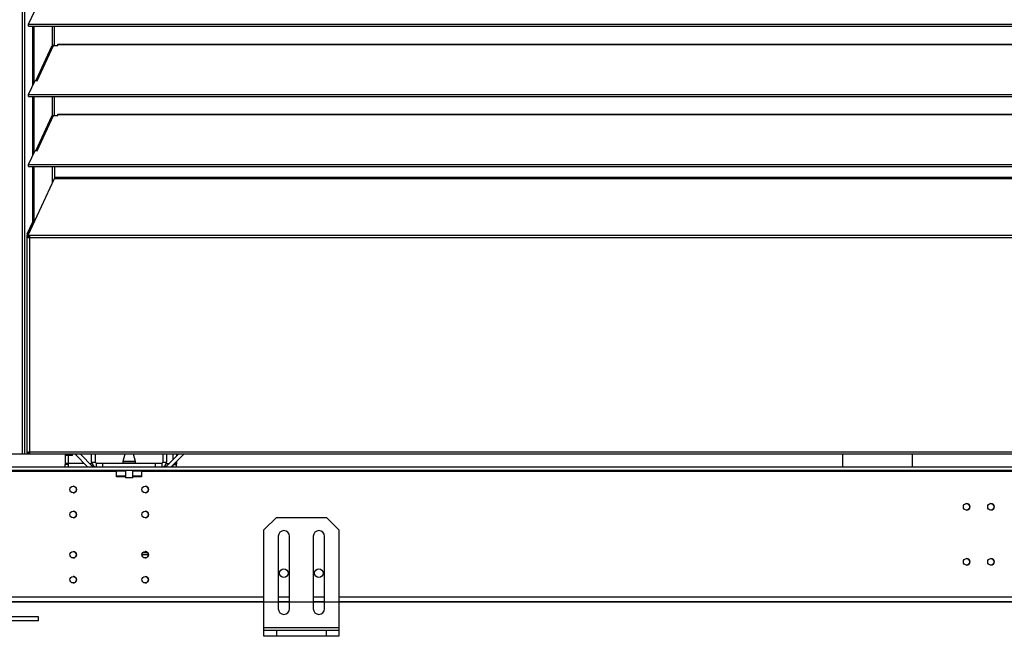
# Model space of a CAD drawing. Header units: millimetres. Extents: x 0 to 39823, y 0 to 11880.
# Tile 67 of 83: x 33558 to 34345, y 8747 to 9240. Entities that reach past the tile are written whole.
import ezdxf

# ---------------------------------------------------------------- set-up
doc = ezdxf.new("R2010")
doc.units = ezdxf.units.MM
doc.header["$PDSIZE"] = -1
doc.layers.add('DIMENZIJE', color=4, linetype='Continuous')
doc.styles.add('SLDTEXTSTYLE6', font='txt')
doc.dimstyles.new('SLDDIMSTYLE0', dxfattribs={"dimtxt": 3, "dimasz": 3.414889, "dimexe": 0, "dimexo": 0.0625, "dimgap": 0.75, "dimtad": 1, "dimdec": 0, "dimlfac": 20, "dimrnd": 1e-09, "dimzin": 12, "dimdsep": 46, "dimtxsty": 'SLDTEXTSTYLE6', "dimsah": 1, "dimcen": 0.09, "dimadec": 0, "dimazin": 3, "dimtfac": 1, "dimtdec": 0, "dimtofl": 0, "dimtmove": 0, "dimatfit": 3, "dimfxl": 1, "dimfrac": 2, "dimtolj": 1, "dimtzin": 12, "dimarcsym": 0})

# ---------------------------------------------------------------- blocks, each defined once
blk = doc.blocks.new('*D11')
at = {"layer": 'Defpoints', "color": 0, "ltscale": 20, "transparency": 16777216}
for p in [(35131.73, 10467.85), (30473.73, 8774.07), (37077.78, 8774.07)]:
    blk.add_point(p, dxfattribs=at)
at = {"layer": 'DIMENZIJE', "color": 0, "lineweight": -2, "ltscale": 20, "transparency": 16777216}
for p, q in [((35132.98, 10467.85), (37077.78, 10467.85)), ((37077.78, 10399.55), (37077.78, 8842.37)), ((30474.98, 8774.07), (37077.78, 8774.07))]:
    blk.add_line(p, q, dxfattribs=at)
at = {"layer": 'DIMENZIJE', "color": 0, "ltscale": 20, "transparency": 16777216}
for points in [[(37066.4, 10399.55), (37089.16, 10399.55), (37077.78, 10467.85)], [(37066.4, 8842.37), (37089.16, 8842.37), (37077.78, 8774.07)]]:
    blk.add_solid(points, dxfattribs=at)
at = {"layer": 'DIMENZIJE', "color": 0, "ltscale": 20, "transparency": 16777216, "insert": (37001.06, 9579.97), "char_height": 60, "attachment_point": 2, "rotation": 90, "style": 'SLDTEXTSTYLE6'}
blk.add_mtext('\\A1;1694', dxfattribs=at)

msp = doc.modelspace()

# ---------------------------------------------------------------- linework, layer by layer
at = {"color": 7, "linetype": 'Continuous', "lineweight": 25, "ltscale": 20}
for p, q in [((33561.46, 10452.25), (33561.46, 8892.07)), ((33559.75, 10447.38), (33559.75, 8892.07)), ((33564.8, 9235.94), (33570.03, 9247.13)), ((33564.8, 9235.94), (35125.65, 9235.94)), ((33564.8, 9234.31), (33564.8, 9235.94)), ((33564.8, 9234.31), (35125.65, 9234.31)), ((33568.21, 9187.16), (33568.21, 9234.31)), ((33569.17, 9189.19), (33569.17, 9234.31)), ((33583.98, 9218.92), (33583.98, 9234.31)), ((33585.46, 9219.06), (33585.46, 9234.31)), ((33583.18, 9218.18), (33570.47, 9190.97)), ((33571.55, 9190.81), (33584.75, 9219.06)), ((33584.75, 9219.06), (33588.23, 9219.06)), ((33588.23, 9219.06), (33588.23, 9220.16)), ((33588.23, 9220.16), (35102.23, 9220.16)), ((33588.23, 9219.87), (35102.23, 9219.87)), ((33564.8, 9179.85), (33570.03, 9191.04)), ((33570.03, 9191.04), (33571.55, 9190.81)), ((33564.8, 9179.85), (35125.65, 9179.85)), ((33564.8, 9178.22), (33564.8, 9179.85)), ((33564.8, 9178.22), (35125.65, 9178.22)), ((33568.21, 9131.07), (33568.21, 9178.22)), ((33569.17, 9133.1), (33569.17, 9178.22)), ((33583.98, 9162.83), (33583.98, 9178.22)), ((33585.46, 9162.97), (33585.46, 9178.22)), ((33583.18, 9162.09), (33570.47, 9134.88)), ((33571.55, 9134.72), (33584.75, 9162.97)), ((33584.75, 9162.97), (33588.23, 9162.97)), ((33588.23, 9162.97), (33588.23, 9164.07)), ((33588.23, 9164.07), (35102.23, 9164.07)), ((33588.23, 9163.78), (35102.23, 9163.78)), ((33564.8, 9123.76), (33570.03, 9134.95)), ((33570.03, 9134.95), (33571.55, 9134.72)), ((33564.8, 9123.76), (35125.65, 9123.76)), ((33564.8, 9122.13), (33564.8, 9123.76)), ((33564.8, 9122.13), (35125.65, 9122.13)), ((33568.21, 9077.97), (33568.21, 9122.13)), ((33569.17, 9077.97), (33569.17, 9122.13)), ((33583.98, 9109.32), (33583.98, 9122.13)), ((33585.46, 9122.13), (33585.46, 9112.52)), ((33564.68, 9067.74), (33585.46, 9112.52)), ((35104.99, 9113.34), (33585.46, 9113.34)), ((33585.46, 9112.52), (35104.99, 9112.52)), ((33563.72, 9068.27), (33568.21, 9077.97)), ((33564.67, 9068.27), (33569.17, 9077.97)), ((33568.21, 9077.97), (33569.17, 9077.97)), ((33563.48, 9066.08), (33563.48, 8893.32)), ((33563.48, 9066.08), (33564.48, 9066.08)), ((33563.58, 9067.44), (33564.53, 9067.44)), ((33563.58, 9066.29), (33563.58, 9067.44)), ((33564.53, 9066.29), (33563.58, 9066.29)), ((33564.67, 9068.27), (33563.72, 9068.27)), ((33563.75, 9065.38), (35126.71, 9065.38)), ((33564.53, 9067.44), (33564.53, 9065.65)), ((33564.65, 9067.59), (33564.65, 9066.77)), ((33565.48, 9065.38), (33565.48, 8892.07)), ((35124.84, 9067.02), (33565.62, 9067.02)), ((36755.73, 8892.07), (30309.73, 8892.07)), ((33565.48, 8893.17), (33563.58, 8893.17)), ((33563.58, 8893.07), (33563.58, 8892.07)), ((33565.48, 8893.07), (33563.58, 8893.07)), ((33564.53, 8893.46), (33564.53, 8893.17)), ((33565.48, 8894.07), (35124.98, 8894.07)), ((33594.03, 8892.07), (33594.03, 8884.32)), ((33596.03, 8892.07), (33596.03, 8891.07)), ((33600.03, 8891.07), (33600.03, 8892.07)), ((33612.02, 8882.07), (33602.02, 8892.07)), ((33615.97, 8882.37), (33606.26, 8892.07)), ((33615.23, 8885.87), (33615.23, 8892.07)), ((33618.23, 8885.87), (33618.23, 8892.07)), ((33641.76, 8892.07), (33640.24, 8886.4)), ((33650.23, 8886.4), (33648.71, 8892.07)), ((33672.23, 8892.07), (33672.23, 8885.87)), ((33684.59, 8892.07), (33674.89, 8882.37)), ((33675.23, 8892.07), (33675.23, 8885.87)), ((33688.84, 8892.07), (33678.84, 8882.07)), ((33680.23, 8892.07), (33680.23, 8887.71)), ((33683.03, 8892.07), (33683.03, 8890.51)), ((33600.03, 8891.07), (33594.03, 8891.07)), ((33609.22, 8884.87), (33594.03, 8884.87)), ((33596.03, 8884.32), (33594.03, 8884.32)), ((33594.03, 8882.07), (33594.03, 8884.07)), ((33596.83, 8884.07), (33594.03, 8884.07)), ((33596.03, 8884.87), (33596.03, 8884.32)), ((33596.83, 8882.07), (33596.83, 8891.07)), ((33613.46, 8884.87), (33615.36, 8884.87)), ((33615.23, 8885.87), (33618.23, 8885.87)), ((33619.03, 8882.07), (33619.03, 8885.07)), ((33619.03, 8885.07), (33671.43, 8885.07)), ((33624.03, 8885.07), (33624.03, 8882.07)), ((33640.23, 8886.35), (33640.23, 8885.07)), ((33650.23, 8886.35), (33640.23, 8886.35)), ((33640.24, 8886.4), (33650.23, 8886.4)), ((33650.23, 8885.07), (33650.23, 8886.35)), ((33666.43, 8882.07), (33666.43, 8885.07)), ((33671.43, 8885.07), (33671.43, 8882.07)), ((33672.23, 8885.87), (33675.23, 8885.87)), ((33675.09, 8884.87), (33677.39, 8884.87)), ((33680.84, 8884.07), (33683.03, 8884.07)), ((33681.09, 8884.32), (33683.03, 8884.32)), ((33683.03, 8884.87), (33681.64, 8884.87)), ((33683.03, 8886.27), (33683.03, 8884.32)), ((33683.03, 8882.07), (33683.03, 8884.07)), ((33532.98, 8882.07), (35157.49, 8882.07)), ((35157.49, 8879.07), (33532.98, 8879.07)), ((33635.23, 8878.27), (33532.98, 8878.27)), ((33615.97, 8882.37), (33615.68, 8882.07)), ((33635.23, 8874.07), (33635.23, 8879.07)), ((33642.23, 8878.57), (33635.23, 8878.57)), ((33642.23, 8879.07), (33642.23, 8873.57)), ((33648.23, 8873.57), (33648.23, 8879.07)), ((33655.23, 8878.57), (33648.23, 8878.57)), ((33655.23, 8879.07), (33655.23, 8874.07)), ((35035.23, 8878.27), (33655.23, 8878.27)), ((33674.89, 8882.37), (33675.18, 8882.07)), ((33680.23, 8883.47), (33680.23, 8882.07)), ((33642.23, 8874.57), (33635.23, 8874.57)), ((33642.23, 8874.07), (33635.23, 8874.07)), ((33642.23, 8873.57), (33648.23, 8873.57)), ((33648.03, 8873.37), (33642.43, 8873.37)), ((33655.23, 8874.57), (33648.23, 8874.57)), ((33655.23, 8874.07), (33648.23, 8874.07)), ((34316.08, 8852.47), (34314.08, 8852.47)), ((34335.53, 8852.47), (34333.53, 8852.47)), ((33762.98, 8841.57), (33752.98, 8831.57)), ((33762.98, 8841.57), (33802.98, 8841.57)), ((33812.98, 8831.57), (33802.98, 8841.57)), ((33752.98, 8746.57), (33752.98, 8831.57)), ((33812.98, 8831.57), (33812.98, 8746.57)), ((33764.48, 8826.57), (33764.48, 8768.57)), ((33773.48, 8768.57), (33773.48, 8826.57)), ((33792.48, 8826.57), (33792.48, 8768.57)), ((33801.48, 8768.57), (33801.48, 8826.57)), ((33660.14, 8813.27), (33655.82, 8813.27)), ((33660.57, 8811.67), (33655.39, 8811.67)), ((33752.98, 8777.87), (33532.98, 8777.87)), ((33752.98, 8774.07), (33532.98, 8774.07)), ((33773.48, 8777.87), (33764.48, 8777.87)), ((33773.48, 8774.07), (33764.48, 8774.07)), ((33801.48, 8777.87), (33792.48, 8777.87)), ((33801.48, 8774.07), (33792.48, 8774.07)), ((34877.49, 8777.87), (33812.98, 8777.87)), ((34877.49, 8774.07), (33812.98, 8774.07)), ((33572.73, 8762.07), (33492.73, 8762.07)), ((33572.73, 8759.07), (33492.73, 8759.07)), ((33572.73, 8759.07), (33572.73, 8762.07)), ((33752.98, 8753.57), (33812.98, 8753.57)), ((33752.98, 8751.57), (33812.98, 8751.57)), ((33762.98, 8751.57), (33762.98, 8746.57)), ((33802.98, 8746.57), (33802.98, 8751.57)), ((33812.98, 8746.57), (33752.98, 8746.57))]:
    msp.add_line(p, q, dxfattribs=at)
at = {"color": 7, "linetype": 'Continuous', "lineweight": 25, "ltscale": 20, "flags": 128}
for points in [[(33565.62, 9067.02), (33565.4, 9067.03), (33565.19, 9067.08), (33565, 9067.15), (33564.85, 9067.25), (33564.73, 9067.36), (33564.67, 9067.48), (33564.65, 9067.61), (33564.68, 9067.74)], [(33564.65, 9066.77), (33564.67, 9066.66), (33564.73, 9066.54), (33564.85, 9066.43), (33565, 9066.33), (33565.19, 9066.26), (33565.4, 9066.22), (33565.54, 9066.2)], [(33563.58, 8893.17), (33563.49, 8893.29), (33563.51, 8893.4), (33563.63, 8893.51), (33563.86, 8893.62), (33564.18, 8893.74), (33564.57, 8893.85), (33565.01, 8893.96), (33565.48, 8894.07)], [(33564.53, 8893.17), (33564.48, 8893.29), (33564.49, 8893.4), (33564.56, 8893.51), (33564.67, 8893.62), (33564.83, 8893.74), (33565.03, 8893.85), (33565.25, 8893.96), (33565.48, 8894.07)], [(34215.73, 8892.07), (34215.73, 8888.04), (34215.73, 8882.07)], [(34271.73, 8882.07), (34271.73, 8887.97), (34271.73, 8892.07)]]:
    msp.add_lwpolyline(points, dxfattribs=at)
at = {"color": 7, "linetype": 'Continuous', "lineweight": 25, "ltscale": 400}
for centre, radius in [((33600.48, 8863.92), 2.6), ((33657.98, 8863.92), 2.6), ((34315.08, 8850.07), 2.6), ((34334.53, 8850.07), 2.6), ((33600.48, 8843.92), 2.6), ((33657.98, 8843.92), 2.6), ((33600.48, 8811.83), 2.6), ((33657.98, 8811.83), 2.6), ((34315.09, 8806.07), 2.6), ((34334.54, 8806.07), 2.6), ((33768.98, 8797.07), 3.4), ((33796.98, 8797.07), 3.4), ((33600.48, 8791.83), 2.6), ((33657.98, 8791.83), 2.6)]:
    msp.add_circle(centre, radius, dxfattribs=at)
for centre, radius, start, end in [((33584.61, 9217.49), 1.58, 85.09452, 154.06409), ((33571.51, 9190), 1.39, 77.8564, 136.09447), ((33584.61, 9161.4), 1.58, 85.09452, 154.06409), ((33571.51, 9133.91), 1.39, 77.8564, 136.09447), ((33565.73, 9067.51), 2.15, 159.28045, 181.92709), ((33566.68, 9067.51), 2.15, 159.28045, 181.92709), ((33605.15, 9062.85), 39.74, 173.98075, 176.35111), ((33619.03, 8885.87), 3.8, 180, 270), ((33619.03, 8885.87), 0.8, 180, 270), ((33640.43, 8886.35), 0.2, 165, 180), ((33650.03, 8886.35), 0.2, 0, 15), ((33671.43, 8885.87), 3.8, 270, 0), ((33671.43, 8885.87), 0.8, 270, 0), ((33616.68, 8883.07), 1, 225, 270), ((33674.18, 8883.07), 1, 270, 315), ((33642.43, 8873.57), 0.2, 180, 270), ((33648.03, 8873.57), 0.2, 270, 0), ((33600.48, 8863.92), 2.6, 269.99363, 90.02697), ((33657.98, 8863.92), 2.6, 270.54688, 89.2883), ((34315.08, 8850.07), 2.6, 270.05509, 89.9449), ((34334.53, 8850.07), 2.6, 270.05509, 89.94491), ((33600.48, 8843.92), 2.6, 270.0352, 89.98317), ((33657.98, 8843.92), 2.6, 270.0551, 89.9449), ((33768.98, 8826.57), 4.5, 0, 180), ((33796.98, 8826.57), 4.5, 0, 180), ((33600.48, 8811.83), 2.6, 270.05514, 89.94489), ((33657.98, 8811.83), 2.6, 269.90234, 90.02433), ((34315.08, 8806.07), 2.6, 270.11018, 89.88982), ((34334.53, 8806.07), 2.6, 270.11018, 89.88978), ((33600.48, 8791.83), 2.6, 269.97274, 90.00659), ((33657.98, 8791.83), 2.6, 271.03972, 89.20743), ((33768.98, 8768.57), 4.5, 180, 0), ((33796.98, 8768.57), 4.5, 180, 0)]:
    msp.add_arc(centre, radius, start, end, dxfattribs=at)
for major_axis, ratio, start_param, end_param in [((2, 0), 0.350104, 2.827433, 3.141593), ((2, 0), 0.700208, 3.141593, 3.665191), ((1, 0), 0.700208, 2.827433, 3.141593), ((0, 1.4), 0.714074, 1.570796, 2.094395)]:
    msp.add_ellipse((33565.48, 9066.08), major_axis=major_axis, ratio=ratio, start_param=start_param, end_param=end_param, dxfattribs=at)

# ---------------------------------------------------------------- dimensions: what is measured, and where the dimension line sits
at = {"layer": 'DIMENZIJE', "ltscale": 20}
dim = msp.add_linear_dim(base=(37077.78, 8774.07), p1=(35131.73, 10467.85), p2=(30473.73, 8774.07), angle=90, dimstyle='SLDDIMSTYLE0', override={"dimscale": 20, "dimlfac": 1}, dxfattribs=at)
dim.commit()
dim.dimension.update_dxf_attribs({"geometry": '*D11', "text_midpoint": (37077.78, 9579.97), "dimtype": 160})

doc.saveas('drawing.dxf')
